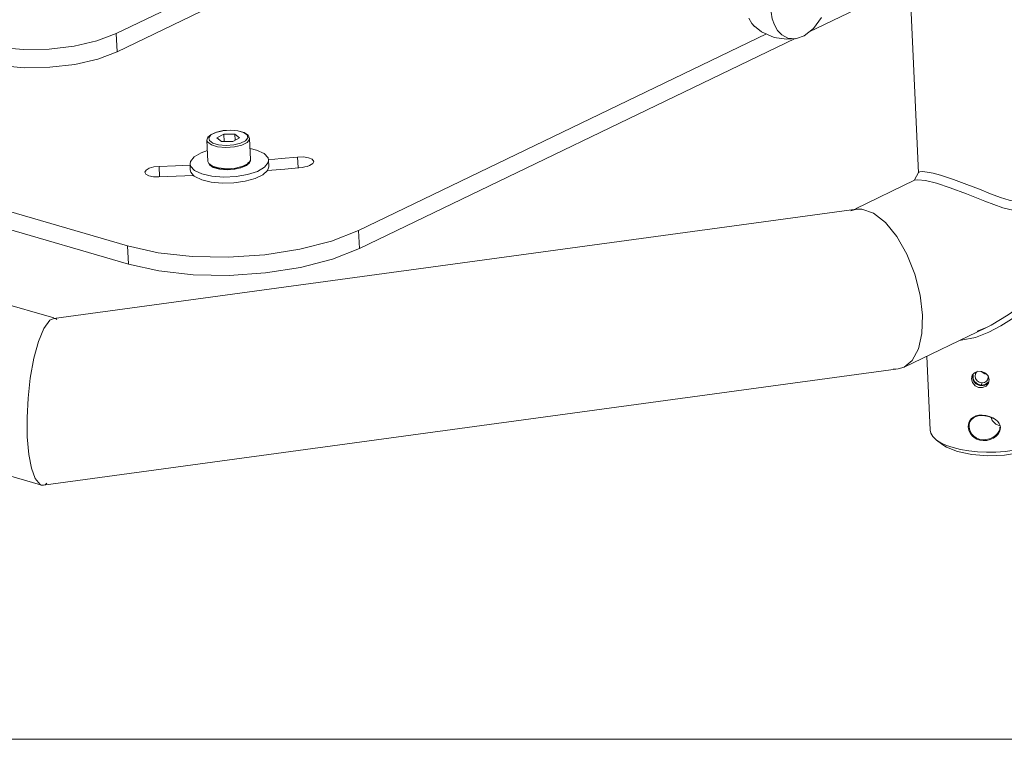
# Model space of a CAD drawing. Header units: millimetres. Extents: x 3925 to 5043, y -86 to 778.
# Tile 153 of 164: x 4843 to 4918, y 375 to 430. Entities that reach past the tile are written whole.
import ezdxf

# ---------------------------------------------------------------- set-up
doc = ezdxf.new("R2010")
doc.units = ezdxf.units.MM
doc.header["$LTSCALE"] = 46.255
doc.linetypes.add('SLD-Solid', pattern=[0])
doc.layers.add('140-155102-0DXF_CONTINUOUS_LINE', color=7, linetype='CONTINUOUS')
doc.layers.add('Form', color=7, linetype='CONTINUOUS', lineweight=13)

msp = doc.modelspace()

# ---------------------------------------------------------------- linework, layer by layer
at = {"layer": '140-155102-0DXF_CONTINUOUS_LINE', "color": 7, "linetype": 'Continuous', "lineweight": 0}
for p, q in [((4908.2467, 491.4976), (4911.6208, 418.1835)), ((4850.4402, 428.8041), (4909.8153, 457.4138)), ((4909.8791, 456.0288), (4850.5039, 427.419)), ((4779.4814, 433.5019), (4851.3101, 412.6098)), ((4910.9559, 432.6312), (4903.2724, 428.9289)), ((4759.271, 432.2576), (4845.6818, 407.1242)), ((4851.3739, 411.2247), (4779.5451, 432.1169)), ((4903.6031, 429.1889), (4904.2229, 430.0285)), ((4850.4402, 428.8041), (4850.5039, 427.419)), ((4868.9248, 413.7944), (4900.0241, 428.7795)), ((4900.8646, 429.048), (4901.1972, 428.6982)), ((4902.2108, 428.4174), (4868.9886, 412.4094)), ((4900.6086, 428.5158), (4901.558, 428.3678)), ((4901.1972, 428.6982), (4901.6484, 428.4605)), ((4901.558, 428.3678), (4902.3189, 428.4256)), ((4901.6484, 428.4605), (4902.2255, 428.4117)), ((4902.2255, 428.4117), (4902.319, 428.4272)), ((4858.0914, 421.2965), (4858.6024, 421.4059)), ((4858.6024, 421.4059), (4859.1549, 421.442)), ((4859.1549, 421.442), (4859.7254, 421.3954)), ((4753.3949, 420.9487), (4844.656, 394.4045)), ((4857.4375, 419.0505), (4857.3632, 420.6664)), ((4858.6352, 421.1461), (4858.1214, 420.8598)), ((4858.1214, 420.8598), (4858.4673, 420.5703)), ((4859.3271, 420.567), (4858.4673, 420.5703)), ((4858.6352, 421.1461), (4859.495, 421.1429)), ((4858.6613, 420.5792), (4858.6352, 421.1461)), ((4859.3271, 420.567), (4859.8409, 420.8533)), ((4859.8409, 420.8533), (4859.495, 421.1429)), ((4859.495, 421.1429), (4859.5167, 420.6726)), ((4860.6841, 419.2), (4860.6097, 420.8158)), ((4856.9103, 419.721), (4857.3993, 419.8812)), ((4857.6997, 420.3121), (4858.171, 420.1725)), ((4858.171, 420.1725), (4858.8045, 420.1173)), ((4856.0701, 418.8719), (4856.1009, 419.0604)), ((4857.4375, 419.0505), (4857.491, 418.9053)), ((4862.0197, 419.3209), (4861.7175, 419.6484)), ((4862.0623, 419.1477), (4862.0197, 419.3209)), ((4862.0328, 418.963), (4862.0623, 419.1477)), ((4862.0842, 418.6861), (4862.063, 419.1477)), ((4864.311, 418.5907), (4864.2741, 419.3924)), ((4853.7121, 418.6821), (4853.7494, 417.8726)), ((4856.0906, 418.4102), (4856.0693, 418.8719)), ((4856.1112, 418.7019), (4856.0701, 418.8719)), ((4856.0909, 418.4102), (4856.1339, 418.2368)), ((4856.4148, 418.3713), (4856.1112, 418.7019)), ((4856.1339, 418.2368), (4856.3414, 417.981)), ((4858.3411, 418.48), (4857.8943, 418.6066)), ((4858.2454, 418.5566), (4858.8789, 418.5014)), ((4858.8924, 418.4244), (4858.3219, 418.471)), ((4858.8982, 418.434), (4858.3411, 418.48)), ((4859.5431, 418.5516), (4858.8789, 418.5014)), ((4859.4449, 418.4604), (4858.8924, 418.4244)), ((4859.4809, 418.4756), (4858.8982, 418.434)), ((4859.9559, 418.5699), (4859.4449, 418.4604)), ((4860.0004, 418.5986), (4859.4809, 418.4756)), ((4860.0948, 418.6874), (4859.5431, 418.5516)), ((4860.499, 418.8938), (4860.0948, 418.6874)), ((4861.7555, 418.6097), (4862.0328, 418.963)), ((4906.8075, 415.4475), (4911.3287, 417.6261)), ((4911.6263, 418.2064), (4911.3217, 417.6557)), ((4911.3287, 417.6261), (4911.5627, 417.6627)), ((4911.5627, 417.6627), (4912.1554, 417.5953)), ((4912.1554, 417.5953), (4912.9878, 417.3894)), ((4912.9878, 417.3894), (4914.0353, 417.0487)), ((4845.6724, 407.0918), (4906.9051, 415.4132)), ((4906.4562, 415.2782), (4906.9051, 415.4132)), ((4868.9248, 413.7944), (4868.9886, 412.4094)), ((4851.3739, 411.2247), (4851.3101, 412.6098)), ((4845.3749, 406.947), (4845.6724, 407.0918)), ((4845.6724, 407.0918), (4845.8354, 407.0793)), ((4845.8354, 407.0793), (4845.9173, 407.0044)), ((4910.5275, 403.3646), (4916.7551, 406.3654)), ((4916.097, 406.1219), (4916.7991, 406.3916)), ((4917.1539, 406.5691), (4916.7551, 406.3654)), ((4917.9122, 406.5272), (4916.9889, 406.0269)), ((4912.2643, 404.2015), (4912.5233, 398.5752)), ((4844.8938, 394.3711), (4910.0783, 403.2295)), ((4910.0783, 403.2295), (4909.6867, 403.2249)), ((4910.5271, 403.3645), (4910.0783, 403.2295)), ((4911.1461, 403.8731), (4910.5271, 403.3645)), ((4915.6595, 402.4738), (4915.7151, 402.7501)), ((4915.737, 402.1933), (4915.6595, 402.4738)), ((4915.7151, 402.7501), (4915.8844, 402.9498)), ((4915.7554, 402.742), (4915.7306, 402.6188)), ((4915.7306, 402.6188), (4915.808, 402.3377)), ((4915.8844, 402.9498), (4916.1459, 403.0575)), ((4916.0618, 403.0071), (4915.9737, 402.8896)), ((4916.1459, 403.0575), (4916.4462, 403.0479)), ((4916.4462, 403.0479), (4916.726, 402.9224)), ((4916.6749, 402.8714), (4916.7761, 402.8678)), ((4916.726, 402.9224), (4916.9279, 402.7022)), ((4916.9279, 402.7022), (4917.0089, 402.4283)), ((4915.931, 401.9577), (4915.737, 402.1933)), ((4915.808, 402.3377), (4916.0009, 402.1023)), ((4916.0009, 402.1023), (4916.2747, 401.9634)), ((4916.2747, 401.9634), (4916.5742, 401.9532)), ((4916.4527, 402.1709), (4916.4346, 402.0077)), ((4916.7099, 402.0586), (4916.4346, 402.0077)), ((4916.6468, 402.2033), (4916.4527, 402.1709)), ((4916.5742, 401.9532), (4916.8423, 402.073)), ((4916.9339, 402.2226), (4916.7099, 402.0586)), ((4916.8423, 402.073), (4916.921, 402.1685)), ((4917.0089, 402.4283), (4916.9497, 402.1448)), ((4917.2418, 399.2948), (4917.171, 399.5319)), ((4915.4165, 398.8256), (4915.4774, 398.8332)), ((4917.5119, 399.0112), (4917.2418, 399.2948)), ((4917.8132, 398.8932), (4917.5119, 399.0112)), ((4917.8161, 398.6392), (4917.8306, 398.7954)), ((4917.8306, 398.7954), (4917.8749, 398.7638)), ((4917.8489, 398.9181), (4917.8749, 398.7638)), ((4917.8749, 398.7638), (4917.8611, 398.6052)), ((4913.4774, 397.447), (4913.0049, 397.8091)), ((4913.4783, 397.4472), (4913.7554, 397.2665)), ((4913.7474, 397.4043), (4914.2526, 397.2317)), ((4913.7554, 397.2665), (4914.6003, 396.9273)), ((4914.8243, 397.0911), (4914.2526, 397.2317)), ((4844.7301, 394.383), (4844.8942, 394.371)), ((4844.8942, 394.371), (4845.0194, 394.4072)), ((4845.0194, 394.4072), (4845.1374, 394.5183))]:
    msp.add_line(p, q, dxfattribs=at)
for points in [[(4903.6443, 435.1965), (4902.9279, 435.2205), (4902.2015, 434.9), (4901.5629, 434.3231), (4901.0694, 433.6199), (4900.7256, 432.8958), (4900.5091, 432.2095), (4900.3908, 431.5754), (4900.35, 430.986), (4900.3771, 430.4385), (4900.4689, 429.9307), (4900.6284, 429.4645), (4900.8646, 429.048)], [(4899.1167, 429.3561), (4898.9172, 429.5754), (4898.6767, 429.9693)], [(4850.4402, 428.8041), (4848.9748, 428.2481), (4847.2273, 427.8443), (4845.3159, 427.6183), (4843.3674, 427.5847), (4841.5109, 427.7461), (4839.8713, 428.0933)], [(4899.1171, 429.3567), (4899.6495, 428.9485), (4900.6086, 428.5158)], [(4902.319, 428.4272), (4902.9028, 428.6385), (4903.6031, 429.1889)], [(4839.9351, 426.7083), (4841.5745, 426.3611), (4843.4309, 426.1996), (4845.3794, 426.2332), (4847.2908, 426.4592), (4849.0384, 426.863), (4850.5039, 427.419)], [(4857.3632, 420.6664), (4857.4376, 420.9058), (4857.6805, 421.1203), (4858.0914, 421.2965)], [(4857.4913, 420.86), (4857.6663, 421.0797), (4858.0395, 421.2652)], [(4858.0395, 421.2652), (4858.5603, 421.3898), (4859.1491, 421.4324)], [(4859.1491, 421.4324), (4859.7091, 421.3859), (4860.1531, 421.2597)], [(4859.7254, 421.3954), (4860.2032, 421.2611), (4860.5012, 421.0617), (4860.6097, 420.8158)], [(4860.1531, 421.2597), (4860.4198, 421.0736), (4860.471, 420.8532)], [(4857.3632, 420.6664), (4857.4166, 420.5212), (4857.6997, 420.3121)], [(4857.8092, 420.4535), (4857.5425, 420.6395), (4857.4913, 420.86)], [(4860.471, 420.8532), (4860.296, 420.6334), (4859.9227, 420.4479), (4859.402, 420.3233), (4858.8132, 420.2807)], [(4860.6097, 420.8158), (4860.5965, 420.7245), (4860.4247, 420.5097), (4860.0204, 420.3033)], [(4858.8132, 420.2807), (4858.2532, 420.3272), (4857.8092, 420.4535)], [(4860.0204, 420.3033), (4859.4687, 420.1675), (4858.8045, 420.1173)], [(4860.6459, 420.03), (4861.1465, 419.9164), (4861.7175, 419.6484)], [(4856.1009, 419.0604), (4856.3763, 419.4095), (4856.9103, 419.721)], [(4858.3219, 418.471), (4857.8441, 418.6053), (4857.5461, 418.8047), (4857.4375, 419.0505)], [(4860.6841, 419.2), (4860.6097, 418.9606), (4860.3668, 418.7461), (4859.9559, 418.5699)], [(4860.5553, 419.0042), (4860.3777, 418.7842), (4860.0004, 418.5986)], [(4860.6841, 419.2), (4860.6708, 419.1086), (4860.499, 418.8938)], [(4864.2741, 419.3924), (4863.0265, 419.2714), (4862.0589, 419.1853)], [(4865.5048, 419.0474), (4865.392, 419.218), (4865.1158, 419.3389), (4864.7211, 419.4011), (4864.2741, 419.3924)], [(4865.1833, 418.7366), (4865.4313, 418.8887), (4865.5048, 419.0474)], [(4853.7121, 418.6821), (4853.3026, 418.637), (4852.957, 418.5376), (4852.7236, 418.3995), (4852.6357, 418.2269)], [(4852.6357, 418.2269), (4852.7087, 418.0888), (4852.931, 417.9647), (4853.2726, 417.8872), (4853.6818, 417.8695)], [(4856.0743, 418.7802), (4854.974, 418.7298), (4853.7121, 418.6821)], [(4856.4148, 418.3713), (4856.9766, 418.1063), (4857.7428, 417.9298), (4858.6386, 417.859)], [(4856.436, 417.9096), (4856.9652, 417.6556), (4857.6826, 417.4809), (4858.5244, 417.4007), (4859.4161, 417.4223), (4860.2787, 417.5436), (4861.035, 417.7538), (4861.6189, 418.0343), (4861.9789, 418.3601)], [(4857.491, 418.9053), (4857.7741, 418.6962), (4858.2454, 418.5566)], [(4858.6386, 417.859), (4859.5763, 417.9009), (4860.464, 418.0513), (4861.2149, 418.2956), (4861.7555, 418.6097)], [(4861.9789, 418.3601), (4862.0837, 418.6362), (4862.0841, 418.6861)], [(4861.9789, 418.3601), (4863.2973, 418.4771), (4864.6129, 418.6046)], [(4864.6129, 418.6046), (4864.8213, 418.6342), (4865.0141, 418.6788), (4865.1833, 418.7366)], [(4911.6263, 418.2066), (4911.7268, 418.2606), (4911.9386, 418.2763), (4912.2718, 418.2453)], [(4912.2718, 418.2453), (4912.7285, 418.157), (4913.2964, 418.0075)], [(4853.6818, 417.8695), (4855.0122, 417.9199), (4856.3414, 417.981)], [(4856.3414, 417.981), (4856.3867, 417.945), (4856.436, 417.9096)], [(4913.2964, 418.0075), (4914.2965, 417.6829), (4915.3085, 417.3079), (4916.2611, 416.9343), (4917.1241, 416.5947), (4917.8818, 416.3141), (4918.5332, 416.1047), (4919.0943, 415.9698), (4919.5792, 415.9116), (4920.0033, 415.932), (4920.3786, 416.0356), (4920.712, 416.228), (4920.9953, 416.5032), (4921.2207, 416.837)], [(4914.0353, 417.0487), (4915.2822, 416.5822), (4916.6903, 416.0269), (4918.0651, 415.5248), (4919.2477, 415.2359), (4920.198, 415.2509), (4920.9758, 415.6102), (4921.5656, 416.3189)], [(4906.9051, 415.4132), (4907.2966, 415.4178), (4908.1861, 415.1152), (4909.1011, 414.4036), (4909.9707, 413.3371), (4910.7415, 411.9787), (4911.3448, 410.4548), (4911.7477, 408.8707), (4911.9303, 407.3268)], [(4868.9248, 413.7944), (4866.8602, 412.9845), (4864.4342, 412.3573), (4861.7675, 411.941), (4858.9894, 411.7542), (4856.2326, 411.8058), (4853.63, 412.0947), (4851.3101, 412.6098)], [(4851.3739, 411.2247), (4853.6938, 410.7097), (4856.2963, 410.4207), (4859.0531, 410.3691), (4861.8313, 410.556), (4864.4979, 410.9723), (4866.9239, 411.5994), (4868.9886, 412.4094)], [(4921.256, 409.1471), (4920.4814, 408.7638), (4919.5657, 408.1544), (4918.4555, 407.3717), (4917.1539, 406.5691)], [(4921.5849, 408.658), (4921.1765, 408.5779), (4920.6373, 408.3423), (4920.0184, 407.9605), (4919.3812, 407.5148), (4918.7038, 407.0395), (4917.9122, 406.5272)], [(4911.9303, 407.3268), (4911.8853, 405.9292), (4911.6196, 404.7555), (4911.1461, 403.8731)], [(4843.6605, 398.0491), (4843.6443, 399.5239), (4843.721, 401.0153), (4843.8883, 402.5244), (4844.1644, 404.0555), (4844.5063, 405.3248), (4844.9146, 406.3207), (4845.3749, 406.947)], [(4916.9889, 406.0269), (4915.9606, 405.6272), (4914.8775, 405.434), (4914.8322, 405.4388)], [(4916.4346, 402.0077), (4916.1566, 402.0776), (4915.925, 402.2577), (4915.7906, 402.5094), (4915.7793, 402.7714)], [(4915.9737, 402.8896), (4915.9609, 402.8605), (4915.9324, 402.683)], [(4916.4527, 402.1709), (4916.2591, 402.2158), (4916.0929, 402.3308), (4915.9783, 402.4958), (4915.9324, 402.683)], [(4916.4125, 403.049), (4916.4695, 402.9779), (4916.6749, 402.8714)], [(4916.9466, 402.6488), (4916.9154, 402.4655), (4916.9017, 402.4347)], [(4916.5042, 401.8098), (4916.2044, 401.8199), (4915.931, 401.9577)], [(4916.9497, 402.1448), (4916.7723, 401.9295), (4916.5042, 401.8098)], [(4916.9017, 402.4347), (4916.8097, 402.3079), (4916.6468, 402.2033)], [(4915.4165, 398.8256), (4915.4247, 398.9919), (4915.4668, 399.1569), (4915.5448, 399.3119), (4915.6608, 399.4509), (4915.8136, 399.5646), (4916.0042, 399.6483), (4916.2279, 399.698), (4916.4814, 399.7102)], [(4915.4774, 398.8332), (4915.4895, 399.0243), (4915.5444, 399.2008), (4915.6415, 399.3571), (4915.7791, 399.4878), (4915.9185, 399.5715)], [(4915.9185, 399.5715), (4915.9543, 399.5879), (4916.1635, 399.6533), (4916.4036, 399.6814), (4916.6702, 399.6688), (4916.9501, 399.6121), (4917.2125, 399.5168), (4917.4371, 399.3928)], [(4916.4814, 399.7102), (4916.7528, 399.6814), (4917.0262, 399.6112), (4917.2794, 399.5063)], [(4917.2794, 399.5063), (4917.4957, 399.3756), (4917.6624, 399.2294), (4917.779, 399.0756), (4917.8489, 398.9181)], [(4917.5456, 398.11), (4917.3386, 397.9633), (4917.0924, 397.8496), (4916.8239, 397.7818), (4916.5558, 397.7672), (4916.3029, 397.8029), (4916.0762, 397.8819), (4915.8794, 397.9972), (4915.7172, 398.141), (4915.5891, 398.306), (4915.4973, 398.4799), (4915.4401, 398.6562), (4915.4165, 398.8256)], [(4915.4774, 398.8332), (4915.5072, 398.6365), (4915.5788, 398.4449), (4915.6911, 398.2662), (4915.8417, 398.1092), (4916.027, 397.9804), (4916.2428, 397.8885), (4916.486, 397.8404), (4916.7517, 397.8428), (4917.026, 397.9011), (4917.2154, 397.9764)], [(4843.6605, 398.0491), (4843.7742, 396.7228), (4843.9721, 395.6648), (4844.2534, 394.8791)], [(4912.5233, 398.5752), (4912.574, 398.3372), (4912.726, 398.0772), (4913.0049, 397.8091)], [(4917.2154, 397.9764), (4917.2788, 398.0089), (4917.4911, 398.1519)], [(4917.4911, 398.1519), (4917.6504, 398.3115), (4917.7573, 398.4759), (4917.8161, 398.6392)], [(4917.8611, 398.6052), (4917.8043, 398.4397), (4917.7007, 398.2728), (4917.5456, 398.11)], [(4913.0049, 397.8091), (4913.3186, 397.6058), (4913.7474, 397.4043)], [(4914.6003, 396.9273), (4915.6821, 396.7053), (4916.9099, 396.6171), (4918.1798, 396.6676), (4919.3993, 396.852), (4920.4765, 397.1578), (4921.3144, 397.5586), (4921.6655, 397.8239)], [(4921.302, 397.7072), (4920.7992, 397.4943), (4920.23, 397.3081), (4919.6049, 397.1523), (4918.9369, 397.03), (4918.2411, 396.9441), (4917.5288, 396.896), (4916.8184, 396.8869), (4916.1196, 396.917), (4915.4518, 396.9854), (4914.8243, 397.0911)], [(4844.2534, 394.8791), (4844.6295, 394.426), (4844.7301, 394.383)]]:
    msp.add_lwpolyline(points, dxfattribs=at)
at = {"layer": 'Form', "color": 7, "linetype": 'SLD-Solid', "lineweight": 0}
msp.add_line((4623.4114, 374.995), (5029.8114, 374.995), dxfattribs=at)

doc.saveas('drawing.dxf')
